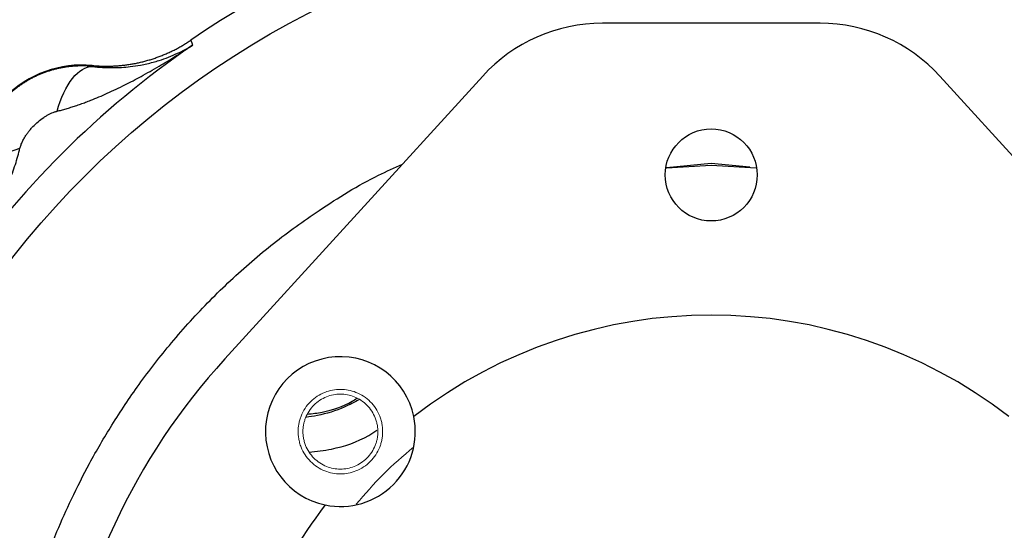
# Model space of a CAD drawing. Header units: inches. Extents: x 0.3 to 34.1, y 0.2 to 21.7.
# Tile 11 of 28: x 5.1 to 9.2, y 12.3 to 14.4. Entities that reach past the tile are written whole.
import ezdxf

# ---------------------------------------------------------------- set-up
doc = ezdxf.new("R2010")
doc.units = ezdxf.units.IN
doc.header["$MEASUREMENT"] = 0

msp = doc.modelspace()

# ---------------------------------------------------------------- linework, layer by layer
at = {"color": 7, "linetype": 'Continuous', "lineweight": 25}
for p, q in [((8.4319, 14.3813), (7.5238, 14.3813)), ((5.8074, 14.3108), (5.8107, 14.2998)), ((5.8107, 14.2998), (5.8139, 14.2893)), ((5.3963, 14.2048), (5.3965, 14.2009)), ((7.0246, 14.1609), (5.9487, 12.9806)), ((10.007, 12.9806), (8.9311, 14.1609)), ((7.791, 13.7776), (7.9778, 13.7898)), ((7.9778, 13.7898), (8.1657, 13.7775))]:
    msp.add_line(p, q, dxfattribs=at)
at = {"color": 8, "linetype": 'Continuous', "lineweight": 25}
for p, q in [((7.7915, 13.7797), (7.9771, 13.7981)), ((7.9771, 13.7981), (8.1388, 13.7822))]:
    msp.add_line(p, q, dxfattribs=at)
at = {"color": 7, "linetype": 'Continuous', "lineweight": 25}
for centre, radius in [((7.9778, 11.1309), 3.6954), ((7.9778, 13.7484), 0.1919)]:
    msp.add_circle(centre, radius, dxfattribs=at)
for centre, radius, start, end in [((7.9778, 11.1309), 3.85, 55.6839, 124.3161), ((7.5238, 13.7059), 0.6754, 90, 137.6489), ((8.4319, 13.7059), 0.6754, 42.3511, 90), ((7.9778, 11.1309), 3.8286, 124.4163, 145.5837), ((5.3536, 13.7551), 0.4517, 84.581, 185.4189), ((7.9778, 11.1309), 2.0328, 52.3827, 127.6173), ((7.9778, 11.1309), 2.7457, 137.6489, 172.3211), ((6.431, 12.6777), 0.3125, 11.7066, 258.2934), ((6.431, 12.6777), 0.3125, 258.2934, 11.7066), ((7.9778, 11.1309), 2.0328, 142.3827, 172.0475)]:
    msp.add_arc(centre, radius, start, end, dxfattribs=at)
for points, knots in [([(5.3963, 14.2048), (5.4022, 14.2043), (5.4142, 14.2033), (5.4323, 14.2024), (5.4503, 14.202), (5.4684, 14.2021), (5.4864, 14.2028), (5.5044, 14.2039), (5.5224, 14.2056), (5.5403, 14.2078), (5.5581, 14.2105), (5.5759, 14.2137), (5.5936, 14.2175), (5.6111, 14.2217), (5.6285, 14.2265), (5.6458, 14.2317), (5.6629, 14.2375), (5.6798, 14.2437), (5.6966, 14.2505), (5.7131, 14.2577), (5.7295, 14.2654), (5.7456, 14.2735), (5.7614, 14.2821), (5.777, 14.2912), (5.7924, 14.3007), (5.8024, 14.3074), (5.8074, 14.3108)], [0, 0, 0, 0, 0.041666, 0.083332, 0.124998, 0.166665, 0.208333, 0.250001, 0.291668, 0.333335, 0.375001, 0.416666, 0.458329, 0.499992, 0.541655, 0.583318, 0.624984, 0.66665, 0.708318, 0.749987, 0.791656, 0.833326, 0.874995, 0.916663, 0.958332, 1, 1, 1, 1]), ([(5.249, 14.0142), (5.2553, 14.0158), (5.268, 14.019), (5.2872, 14.0244), (5.3069, 14.0304), (5.327, 14.0369), (5.3476, 14.044), (5.3686, 14.0517), (5.4058, 14.066), (5.4609, 14.0895), (5.5307, 14.1229), (5.6028, 14.1608), (5.661, 14.1939), (5.7093, 14.2227), (5.7426, 14.2432), (5.778, 14.2656), (5.8009, 14.2807), (5.8139, 14.2893)], [0, 0, 0, 0, 0.030015, 0.061031, 0.093053, 0.126085, 0.160131, 0.195194, 0.231277, 0.34843, 0.47859, 0.599424, 0.737096, 0.79918, 0.868491, 0.925015, 1, 1, 1, 1]), ([(5.3965, 14.2009), (5.4253, 14.1973), (5.4537, 14.1957), (5.5062, 14.196), (5.5305, 14.1975), (5.5687, 14.2019), (5.5832, 14.204), (5.6063, 14.2083), (5.6151, 14.2101), (5.6412, 14.216), (5.6582, 14.2206), (5.7015, 14.2343), (5.7272, 14.2443), (5.7734, 14.2658), (5.7941, 14.277), (5.8139, 14.2893)], [-0.001686, -0.001686, -0.001686, -0.001686, 0.294721, 0.294721, 0.561906, 0.561906, 0.728896, 0.728896, 0.833265, 0.833265, 1.042003, 1.042003, 1.375984, 1.375984, 1.668217, 1.668217, 1.668217, 1.668217]), ([(5.3528, 14.2031), (5.3478, 14.2031), (5.3379, 14.203), (5.3229, 14.2023), (5.308, 14.2011), (5.2931, 14.1994), (5.2782, 14.1971), (5.2633, 14.1944), (5.2485, 14.1911), (5.2339, 14.1874), (5.2193, 14.1831), (5.2048, 14.1784), (5.1905, 14.1731), (5.1763, 14.1673), (5.1623, 14.161), (5.1485, 14.1543), (5.1349, 14.147), (5.1216, 14.1393), (5.1084, 14.1311), (5.0956, 14.1224), (5.083, 14.1133), (5.0708, 14.1037), (5.0588, 14.0936), (5.0472, 14.0832), (5.0324, 14.0689), (5.0151, 14.0503), (4.996, 14.0268), (4.9787, 14.0023), (4.9631, 13.9768), (4.9494, 13.9505), (4.9375, 13.9236), (4.9275, 13.8961), (4.9193, 13.8682), (4.9131, 13.8401), (4.9087, 13.8118), (4.906, 13.7834), (4.9057, 13.7646), (4.9056, 13.7551)], [0, 0, 0, 0, 0.021314, 0.042663, 0.064046, 0.085465, 0.106921, 0.128413, 0.149942, 0.17151, 0.193116, 0.214761, 0.236447, 0.258172, 0.279939, 0.301747, 0.323598, 0.345491, 0.367427, 0.389408, 0.411432, 0.433502, 0.455617, 0.477778, 0.499986, 0.543055, 0.585856, 0.628393, 0.670669, 0.71269, 0.754457, 0.795976, 0.837252, 0.878287, 0.919087, 0.959657, 1, 1, 1, 1]), ([(5.249, 14.0142), (5.265, 14.0698), (5.3109, 14.1664), (5.3691, 14.2016), (5.3965, 14.2009)], [0, 0, 0, 0, 0.5, 0.9999998, 0.9999998, 0.9999998, 0.9999998]), ([(5.0946, 13.8597), (5.0952, 13.862), (5.0964, 13.8667), (5.0988, 13.8737), (5.1016, 13.881), (5.105, 13.8884), (5.1088, 13.8959), (5.1139, 13.9049), (5.1205, 13.9154), (5.1289, 13.9272), (5.1381, 13.9387), (5.1514, 13.9536), (5.1694, 13.9708), (5.189, 13.9856), (5.2049, 13.9956), (5.2164, 14.0019), (5.2276, 14.0072), (5.2352, 14.0099), (5.2389, 14.0112)], [0, 0, 0, 0, 0.034106, 0.069301, 0.105715, 0.143465, 0.182656, 0.22338, 0.287438, 0.353577, 0.421831, 0.490334, 0.627608, 0.763106, 0.826478, 0.886876, 0.944602, 1, 1, 1, 1]), ([(5.2389, 14.0112), (5.2406, 14.0118), (5.244, 14.0129), (5.2474, 14.0137), (5.249, 14.0142)], [0, 0, 0, 0, 0.50893, 1, 1, 1, 1]), ([(4.8195, 13.2948), (4.8254, 13.3038), (4.8364, 13.3205), (4.8512, 13.3436), (4.8678, 13.3698), (4.8861, 13.3995), (4.9149, 13.4477), (4.9479, 13.506), (4.9858, 13.5781), (5.0193, 13.6479), (5.0449, 13.7081), (5.0629, 13.7555), (5.0752, 13.7914), (5.0858, 13.8258), (5.0917, 13.8486), (5.0946, 13.8597)], [0, 0, 0, 0, 0.05204, 0.095877, 0.131511, 0.200819, 0.262906, 0.400576, 0.521414, 0.651572, 0.768729, 0.831202, 0.890559, 0.946818, 1, 1, 1, 1]), ([(4.9078, 13.7123), (4.907, 13.7396), (4.9246, 13.7687), (4.9905, 13.8208), (5.0388, 13.8437), (5.0945, 13.8597)], [0, 0, 0, 0, 0.5, 0.5, 1, 1, 1, 1]), ([(5.0156, 11.1309), (5.0218, 11.2599), (5.0343, 11.5178), (5.1155, 11.8974), (5.2154, 12.1887), (5.3109, 12.4025), (5.3865, 12.5514), (5.4795, 12.7112), (5.5926, 12.8799), (5.7283, 13.0545), (5.8582, 13.1977), (5.9721, 13.3088), (6.0606, 13.3881), (6.1517, 13.4632), (6.2453, 13.5342), (6.3887, 13.633), (6.5351, 13.7241), (6.6562, 13.7784), (6.6896, 13.7934)], [0, 0, 0, 0, 0.116824, 0.233545, 0.350201, 0.39516, 0.445543, 0.501358, 0.562616, 0.62933, 0.701517, 0.737572, 0.773426, 0.809079, 0.844526, 0.879766, 0.966914, 1, 1, 1, 1])]:
    msp.add_open_spline(points, degree=3, knots=knots, dxfattribs=at)
msp.add_open_spline([(5.3965, 14.2009), (5.3822, 14.2023), (5.3676, 14.2031), (5.3528, 14.2031)], degree=3, dxfattribs=at)
at = {"color": 144, "linetype": 'Continuous', "lineweight": 18}
for points, knots in [([(6.6073, 12.6777), (6.6073, 12.6809), (6.6072, 12.6872), (6.6064, 12.6967), (6.6051, 12.7061), (6.6033, 12.7154), (6.6011, 12.7246), (6.5983, 12.7336), (6.592, 12.7509), (6.5795, 12.7752), (6.5565, 12.8032), (6.5285, 12.8261), (6.4972, 12.8422), (6.4643, 12.8519), (6.431, 12.855), (6.3978, 12.8519), (6.3649, 12.8422), (6.3336, 12.8261), (6.3056, 12.8032), (6.2826, 12.7752), (6.269, 12.7487), (6.2615, 12.7269), (6.2577, 12.7108), (6.2552, 12.6943), (6.2549, 12.6833), (6.2548, 12.6777)], [0, 0, 0, 0, 0.017294, 0.034461, 0.051549, 0.06861, 0.085694, 0.102851, 0.120132, 0.185114, 0.250089, 0.315068, 0.380047, 0.44003, 0.500015, 0.560002, 0.619984, 0.684966, 0.749941, 0.81492, 0.879899, 0.91004, 0.939924, 0.969821, 1, 1, 1, 1]), ([(6.5873, 12.6777), (6.5873, 12.6805), (6.5872, 12.6861), (6.5865, 12.6945), (6.5854, 12.7029), (6.5838, 12.7111), (6.5818, 12.7192), (6.5793, 12.7273), (6.5737, 12.7425), (6.5626, 12.7641), (6.5423, 12.7889), (6.5175, 12.8092), (6.4897, 12.8236), (6.4605, 12.8321), (6.4311, 12.8348), (6.4016, 12.8321), (6.3724, 12.8236), (6.3446, 12.8093), (6.3198, 12.7889), (6.2995, 12.7641), (6.2874, 12.7407), (6.2808, 12.7213), (6.2773, 12.707), (6.2752, 12.6924), (6.2749, 12.6826), (6.2748, 12.6777)], [0, 0, 0, 0, 0.017281, 0.034438, 0.051522, 0.068583, 0.085672, 0.102838, 0.120131, 0.185083, 0.250089, 0.315041, 0.380046, 0.440004, 0.500014, 0.559972, 0.619983, 0.684934, 0.74994, 0.814892, 0.879897, 0.910048, 0.939936, 0.969829, 1, 1, 1, 1]), ([(6.2548, 12.6777), (6.2548, 12.6745), (6.2549, 12.6682), (6.2557, 12.6587), (6.257, 12.6493), (6.2588, 12.64), (6.261, 12.6308), (6.2638, 12.6217), (6.2701, 12.6045), (6.2826, 12.5802), (6.3056, 12.5522), (6.3336, 12.5293), (6.3649, 12.5131), (6.3978, 12.5035), (6.431, 12.5004), (6.4643, 12.5035), (6.4972, 12.5131), (6.5285, 12.5293), (6.5565, 12.5522), (6.5795, 12.5802), (6.5931, 12.6066), (6.6006, 12.6285), (6.6044, 12.6446), (6.6069, 12.6611), (6.6072, 12.6721), (6.6073, 12.6777)], [0, 0, 0, 0, 0.017277, 0.034432, 0.051515, 0.068576, 0.085666, 0.102835, 0.120133, 0.185115, 0.25009, 0.315068, 0.380047, 0.440031, 0.500015, 0.560002, 0.619983, 0.684965, 0.74994, 0.814919, 0.879897, 0.910066, 0.939959, 0.969847, 1, 1, 1, 1]), ([(6.2748, 12.6777), (6.2748, 12.6749), (6.2749, 12.6692), (6.2756, 12.6608), (6.2767, 12.6525), (6.2783, 12.6443), (6.2803, 12.6362), (6.2828, 12.6281), (6.2884, 12.6128), (6.2995, 12.5913), (6.3198, 12.5665), (6.3446, 12.5461), (6.3724, 12.5318), (6.4016, 12.5232), (6.431, 12.5205), (6.4605, 12.5232), (6.4897, 12.5318), (6.5175, 12.5461), (6.5423, 12.5665), (6.5626, 12.5913), (6.5747, 12.6147), (6.5813, 12.634), (6.5848, 12.6484), (6.5869, 12.6629), (6.5872, 12.6728), (6.5873, 12.6777)], [0, 0, 0, 0, 0.017281, 0.034438, 0.051522, 0.068583, 0.085672, 0.102838, 0.120131, 0.185083, 0.250089, 0.315041, 0.380046, 0.440004, 0.500014, 0.559972, 0.619983, 0.684934, 0.74994, 0.814892, 0.879897, 0.910048, 0.939936, 0.969829, 1, 1, 1, 1]), ([(6.7361, 12.6132), (6.6929, 12.5763), (6.6072, 12.5029), (6.5338, 12.4173), (6.4974, 12.3748)], [0, 0, 0, 0, 0.50433, 1, 1, 1, 1])]:
    msp.add_open_spline(points, degree=3, knots=knots, dxfattribs=at)
at = {"color": 8, "linetype": 'Continuous', "lineweight": 25}
for points, knots in [([(6.2937, 12.7506), (6.3144, 12.7529), (6.379, 12.7603), (6.4497, 12.7847), (6.4933, 12.813), (6.4998, 12.8172)], [0, 0, 0, 0, 0.28562, 0.894522, 1, 1, 1, 1]), ([(6.5108, 12.8114), (6.4899, 12.8005), (6.4341, 12.7714), (6.3578, 12.7475), (6.3028, 12.7395), (6.2868, 12.7371)], [0, 0, 0, 0, 0.298666, 0.794528, 1, 1, 1, 1]), ([(6.3003, 12.5922), (6.3315, 12.5956), (6.4176, 12.6051), (6.5145, 12.6385), (6.5718, 12.6762), (6.583, 12.6835)], [0, 0, 0, 0, 0.314828, 0.866509, 1, 1, 1, 1])]:
    msp.add_open_spline(points, degree=3, knots=knots, dxfattribs=at)

doc.saveas('drawing.dxf')
